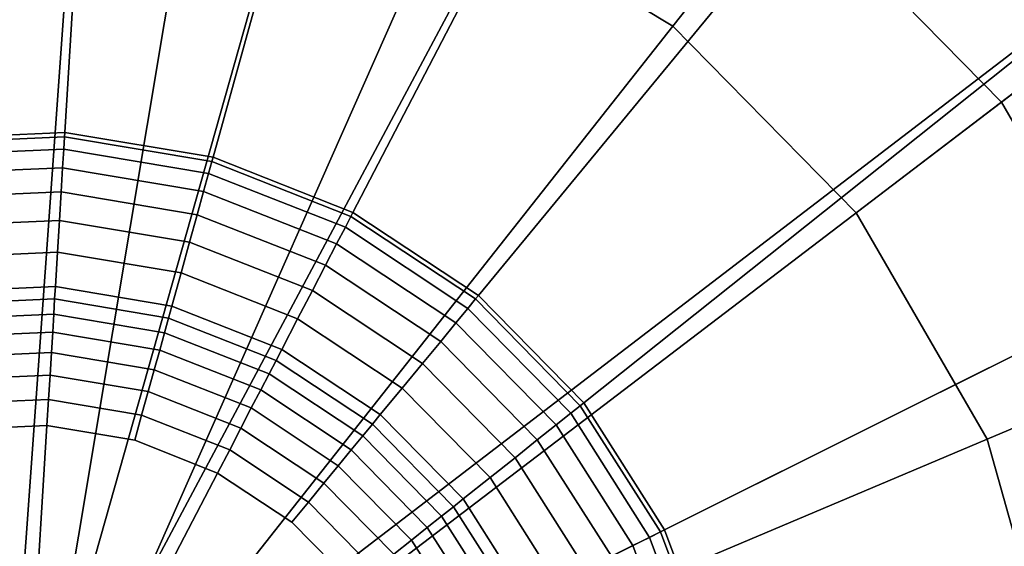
# Model space of a CAD drawing. Extents: x -43.1 to 43.1, y -41.3 to 41.3.
# Tile 193 of 256: x -12.746 to -12.179, y 13.422 to 13.725. Entities that reach past the tile are written whole.
import ezdxf

# ---------------------------------------------------------------- set-up
doc = ezdxf.new("R2010")
doc.units = 0
for name, color, linetype in [('LAMP', 7, 'CONTINUOUS'), ('LAMP_SUPPORT', 18, 'CONTINUOUS'), ('METAL_BASE', 254, 'CONTINUOUS')]:
    doc.layers.add(name, color=color, linetype=linetype)

msp = doc.modelspace()

# ---------------------------------------------------------------- linework, layer by layer
at = {"layer": 'LAMP'}
for points in [[(-12.9925, 13.9653, 49.367), (-13.1624, 13.8806, 49.367), (-12.7422, 13.2504, 49.367), (-12.8069, 14.0051, 49.367)], [(-12.6171, 13.9975, 49.367), (-12.8069, 14.0051, 49.367), (-12.7422, 13.2504, 49.367), (-12.4353, 13.9429, 49.367)], [(-12.2727, 13.8448, 49.367), (-12.4353, 13.9429, 49.367), (-12.7422, 13.2504, 49.367), (-12.1396, 13.7094, 49.367)], [(-12.4564, 13.8953, 52.4759), (-12.305, 13.8039, 52.4759), (-12.3702, 13.7215, 52.4972), (-12.499, 13.7992, 52.4972)], [(-12.2316, 13.8969, 52.4176), (-12.0868, 13.7497, 52.4176), (-12.1811, 13.6778, 52.4759), (-12.305, 13.8039, 52.4759)], [(-12.2727, 13.8448, 49.367), (-12.1396, 13.7094, 49.367), (-12.0851, 13.751, 49.8664), (-12.2302, 13.8986, 49.8664)], [(-13.3059, 13.7563, 49.367), (-13.414, 13.6002, 49.367), (-12.7422, 13.2504, 49.367), (-13.1624, 13.8806, 49.367)], [(-12.7934, 13.8484, 52.4972), (-12.6431, 13.8424, 52.4972), (-12.7422, 13.2504, 52.4972), (-12.9405, 13.8169, 52.4972)], [(-12.499, 13.7992, 52.4972), (-12.3702, 13.7215, 52.4972), (-12.7422, 13.2504, 52.4972), (-12.6431, 13.8424, 52.4972)], [(-13.0752, 13.7498, 52.4972), (-12.9405, 13.8169, 52.4972), (-12.7422, 13.2504, 52.4972), (-13.1889, 13.6513, 52.4972)], [(-12.305, 13.8039, 52.4759), (-12.1811, 13.6778, 52.4759), (-12.2647, 13.6141, 52.4972), (-12.3702, 13.7215, 52.4972)], [(-12.0868, 13.7497, 52.4176), (-11.9833, 13.571, 52.4176), (-12.0924, 13.5249, 52.4759), (-12.1811, 13.6778, 52.4759)], [(-12.2647, 13.6141, 52.4972), (-12.1893, 13.484, 52.4972), (-12.7422, 13.2504, 52.4972), (-12.3702, 13.7215, 52.4972)], [(-12.0444, 13.5452, 49.367), (-12.1396, 13.7094, 49.367), (-12.7422, 13.2504, 49.367), (-11.9931, 13.3624, 49.367)], [(-12.1811, 13.6778, 52.4759), (-12.0924, 13.5249, 52.4759), (-12.1893, 13.484, 52.4972), (-12.2647, 13.6141, 52.4972)], [(-13.2745, 13.5276, 52.4972), (-13.1889, 13.6513, 52.4972), (-12.7422, 13.2504, 52.4972), (-13.3267, 13.3865, 52.4972)], [(-13.4799, 13.4221, 49.367), (-13.4994, 13.2332, 49.367), (-12.7422, 13.2504, 49.367), (-13.414, 13.6002, 49.367)], [(-12.0924, 13.5249, 52.4759), (-12.0446, 13.3547, 52.4759), (-12.1486, 13.3392, 52.4972), (-12.1893, 13.484, 52.4972)], [(-12.1486, 13.3392, 52.4972), (-12.1451, 13.1887, 52.4972), (-12.7422, 13.2504, 52.4972), (-12.1893, 13.484, 52.4972)]]:
    msp.add_3dface(points, dxfattribs=at)
at = {"layer": 'LAMP_SUPPORT'}
for points in [[(-12.7539, 13.2694, 48.7749), (-13.0804, 14.1426, 48.7749), (-12.8869, 14.1927, 48.7749), (-12.6872, 14.2014, 48.7749)], [(-12.7441, 13.2709, 48.7749), (-12.7539, 13.2694, 48.7749), (-12.6872, 14.2014, 48.7749), (-12.4901, 14.1684, 48.7749)], [(-12.7441, 13.2709, 48.7749), (-12.4901, 14.1684, 48.7749), (-12.3041, 14.0951, 48.7749)], [(-12.7441, 13.2709, 48.7749), (-12.3041, 14.0951, 48.7749), (-12.1374, 13.9848, 48.7749), (-11.9973, 13.8422, 48.7749)], [(-12.6987, 14.0138, 44.9914), (-12.8591, 14.0068, 44.9914), (-12.8068, 13.6566, 44.9914), (-12.7203, 13.6604, 44.9914)], [(-12.5403, 13.9873, 44.9914), (-12.6987, 14.0138, 44.9914), (-12.7203, 13.6604, 44.9914), (-12.6349, 13.6461, 44.9914)], [(-12.3909, 13.9285, 44.9914), (-12.5403, 13.9873, 44.9914), (-12.6349, 13.6461, 44.9914), (-12.5544, 13.6144, 44.9914)], [(-12.2569, 13.8398, 44.9914), (-12.3909, 13.9285, 44.9914), (-12.5544, 13.6144, 44.9914), (-12.4822, 13.5666, 44.9914)], [(-12.7242, 13.2577, 48.7749), (-12.7441, 13.2709, 48.7749), (-11.9973, 13.8422, 48.7749), (-11.8899, 13.6737, 48.7749)], [(-12.1444, 13.7253, 44.9914), (-12.2569, 13.8398, 44.9914), (-12.4822, 13.5666, 44.9914), (-12.4215, 13.5048, 44.9914)], [(-12.0581, 13.5898, 44.9914), (-12.1444, 13.7253, 44.9914), (-12.4215, 13.5048, 44.9914), (-12.375, 13.4318, 44.9914)], [(-12.7242, 13.2577, 48.7749), (-11.8899, 13.6737, 48.7749), (-11.8199, 13.4864, 48.7749), (-11.7904, 13.2888, 48.7749)], [(-12.7203, 13.6604, 44.9914), (-12.8068, 13.6566, 44.9914), (-12.8064, 13.654, 44.9718), (-12.7205, 13.6578, 44.9718)], [(-12.7205, 13.6578, 44.9718), (-12.8064, 13.654, 44.9718), (-12.8054, 13.6471, 44.9195), (-12.7209, 13.6508, 44.9195)], [(-12.6356, 13.6436, 44.9718), (-12.7205, 13.6578, 44.9718), (-12.7209, 13.6508, 44.9195), (-12.6375, 13.6368, 44.9195)], [(-12.6349, 13.6461, 44.9914), (-12.7203, 13.6604, 44.9914), (-12.7205, 13.6578, 44.9718), (-12.6356, 13.6436, 44.9718)], [(-12.7209, 13.6508, 44.9195), (-12.8054, 13.6471, 44.9195), (-12.8038, 13.6365, 44.8443), (-12.7216, 13.6401, 44.8443)], [(-12.6375, 13.6368, 44.9195), (-12.7209, 13.6508, 44.9195), (-12.7216, 13.6401, 44.8443), (-12.6404, 13.6265, 44.8443)], [(-12.5544, 13.6144, 44.9914), (-12.6349, 13.6461, 44.9914), (-12.6356, 13.6436, 44.9718), (-12.5556, 13.612, 44.9718)], [(-12.7216, 13.6401, 44.8443), (-12.8038, 13.6365, 44.8443), (-12.8017, 13.6228, 44.756), (-12.7224, 13.6262, 44.756)], [(-12.6404, 13.6265, 44.8443), (-12.7216, 13.6401, 44.8443), (-12.7224, 13.6262, 44.756), (-12.6441, 13.6131, 44.756)], [(-12.5556, 13.612, 44.9718), (-12.6356, 13.6436, 44.9718), (-12.6375, 13.6368, 44.9195), (-12.5588, 13.6059, 44.9195)], [(-12.5588, 13.6059, 44.9195), (-12.6375, 13.6368, 44.9195), (-12.6404, 13.6265, 44.8443), (-12.5638, 13.5963, 44.8443)], [(-12.7224, 13.6262, 44.756), (-12.8017, 13.6228, 44.756), (-12.7993, 13.6065, 44.6643), (-12.7234, 13.6098, 44.6643)], [(-12.6441, 13.6131, 44.756), (-12.7224, 13.6262, 44.756), (-12.7234, 13.6098, 44.6643), (-12.6485, 13.5973, 44.6643)], [(-12.5638, 13.5963, 44.8443), (-12.6404, 13.6265, 44.8443), (-12.6441, 13.6131, 44.756), (-12.5702, 13.584, 44.756)], [(-12.5702, 13.584, 44.756), (-12.6441, 13.6131, 44.756), (-12.6485, 13.5973, 44.6643), (-12.5778, 13.5694, 44.6643)], [(-12.4839, 13.5646, 44.9718), (-12.5556, 13.612, 44.9718), (-12.5588, 13.6059, 44.9195), (-12.4883, 13.5592, 44.9195)], [(-12.4822, 13.5666, 44.9914), (-12.5544, 13.6144, 44.9914), (-12.5556, 13.612, 44.9718), (-12.4839, 13.5646, 44.9718)], [(-12.7234, 13.6098, 44.6643), (-12.7993, 13.6065, 44.6643), (-12.7966, 13.5883, 44.5791), (-12.7245, 13.5915, 44.5791)], [(-12.6485, 13.5973, 44.6643), (-12.7234, 13.6098, 44.6643), (-12.7245, 13.5915, 44.5791), (-12.6534, 13.5796, 44.5791)], [(-12.4883, 13.5592, 44.9195), (-12.5588, 13.6059, 44.9195), (-12.5638, 13.5963, 44.8443), (-12.4951, 13.5509, 44.8443)], [(-12.5778, 13.5694, 44.6643), (-12.6485, 13.5973, 44.6643), (-12.6534, 13.5796, 44.5791), (-12.5863, 13.5531, 44.5791)], [(-12.4951, 13.5509, 44.8443), (-12.5638, 13.5963, 44.8443), (-12.5702, 13.584, 44.756), (-12.5039, 13.5402, 44.756)], [(-12.7245, 13.5915, 44.5791), (-12.7966, 13.5883, 44.5791), (-12.7937, 13.5688, 44.5101), (-12.7257, 13.5717, 44.5101)], [(-12.6534, 13.5796, 44.5791), (-12.7245, 13.5915, 44.5791), (-12.7257, 13.5717, 44.5101), (-12.6587, 13.5605, 44.5101)], [(-12.0018, 13.4394, 44.9914), (-12.0581, 13.5898, 44.9914), (-12.375, 13.4318, 44.9914), (-12.3447, 13.3507, 44.9914)], [(-12.5039, 13.5402, 44.756), (-12.5702, 13.584, 44.756), (-12.5778, 13.5694, 44.6643), (-12.5144, 13.5275, 44.6643)], [(-12.5863, 13.5531, 44.5791), (-12.6534, 13.5796, 44.5791), (-12.6587, 13.5605, 44.5101), (-12.5954, 13.5356, 44.5101)], [(-12.7257, 13.5717, 44.5101), (-12.7937, 13.5688, 44.5101), (-12.7926, 13.5617, 44.4929), (-12.7262, 13.5646, 44.4929)], [(-12.6587, 13.5605, 44.5101), (-12.7257, 13.5717, 44.5101), (-12.7262, 13.5646, 44.4929), (-12.6606, 13.5536, 44.4929)], [(-12.5144, 13.5275, 44.6643), (-12.5778, 13.5694, 44.6643), (-12.5863, 13.5531, 44.5791), (-12.5261, 13.5133, 44.5791)], [(-12.4215, 13.5048, 44.9914), (-12.4822, 13.5666, 44.9914), (-12.4839, 13.5646, 44.9718), (-12.4236, 13.5032, 44.9718)], [(-12.7262, 13.5646, 44.4929), (-12.7926, 13.5617, 44.4929), (-12.7913, 13.553, 44.477), (-12.7267, 13.5558, 44.477)], [(-12.6606, 13.5536, 44.4929), (-12.7262, 13.5646, 44.4929), (-12.7267, 13.5558, 44.477), (-12.6629, 13.5452, 44.477)], [(-12.5954, 13.5356, 44.5101), (-12.6587, 13.5605, 44.5101), (-12.6606, 13.5536, 44.4929), (-12.5987, 13.5293, 44.4929)], [(-12.4236, 13.5032, 44.9718), (-12.4839, 13.5646, 44.9718), (-12.4883, 13.5592, 44.9195), (-12.429, 13.4989, 44.9195)], [(-12.7267, 13.5558, 44.477), (-12.7913, 13.553, 44.477), (-12.7898, 13.5428, 44.4631), (-12.7273, 13.5455, 44.4631)], [(-12.6629, 13.5452, 44.477), (-12.7267, 13.5558, 44.477), (-12.7273, 13.5455, 44.4631), (-12.6657, 13.5352, 44.4631)], [(-12.429, 13.4989, 44.9195), (-12.4883, 13.5592, 44.9195), (-12.4951, 13.5509, 44.8443), (-12.4374, 13.4922, 44.8443)], [(-12.5987, 13.5293, 44.4929), (-12.6606, 13.5536, 44.4929), (-12.6629, 13.5452, 44.477), (-12.6027, 13.5215, 44.477)], [(-12.5261, 13.5133, 44.5791), (-12.5863, 13.5531, 44.5791), (-12.5954, 13.5356, 44.5101), (-12.5387, 13.4981, 44.5101)], [(-12.4374, 13.4922, 44.8443), (-12.4951, 13.5509, 44.8443), (-12.5039, 13.5402, 44.756), (-12.4483, 13.4835, 44.756)], [(-12.7273, 13.5455, 44.4631), (-12.7898, 13.5428, 44.4631), (-12.788, 13.5312, 44.4514), (-12.728, 13.5338, 44.4514)], [(-12.6657, 13.5352, 44.4631), (-12.7273, 13.5455, 44.4631), (-12.728, 13.5338, 44.4514), (-12.6688, 13.5239, 44.4514)], [(-12.6027, 13.5215, 44.477), (-12.6629, 13.5452, 44.477), (-12.6657, 13.5352, 44.4631), (-12.6075, 13.5123, 44.4631)], [(-12.4483, 13.4835, 44.756), (-12.5039, 13.5402, 44.756), (-12.5144, 13.5275, 44.6643), (-12.4611, 13.4733, 44.6643)], [(-12.728, 13.5338, 44.4514), (-12.788, 13.5312, 44.4514), (-12.7861, 13.5183, 44.4425), (-12.7288, 13.5208, 44.4425)], [(-12.6688, 13.5239, 44.4514), (-12.728, 13.5338, 44.4514), (-12.7288, 13.5208, 44.4425), (-12.6723, 13.5114, 44.4425)], [(-12.6075, 13.5123, 44.4631), (-12.6657, 13.5352, 44.4631), (-12.6688, 13.5239, 44.4514), (-12.613, 13.5019, 44.4514)], [(-12.5387, 13.4981, 44.5101), (-12.5954, 13.5356, 44.5101), (-12.5987, 13.5293, 44.4929), (-12.5432, 13.4926, 44.4929)], [(-12.5432, 13.4926, 44.4929), (-12.5987, 13.5293, 44.4929), (-12.6027, 13.5215, 44.477), (-12.5488, 13.4858, 44.477)], [(-12.4611, 13.4733, 44.6643), (-12.5144, 13.5275, 44.6643), (-12.5261, 13.5133, 44.5791), (-12.4755, 13.4619, 44.5791)], [(-12.7288, 13.5208, 44.4425), (-12.7861, 13.5183, 44.4425), (-12.784, 13.5044, 44.4368), (-12.7297, 13.5068, 44.4368)], [(-12.6723, 13.5114, 44.4425), (-12.7288, 13.5208, 44.4425), (-12.7297, 13.5068, 44.4368), (-12.6761, 13.4978, 44.4368)], [(-12.613, 13.5019, 44.4514), (-12.6688, 13.5239, 44.4514), (-12.6723, 13.5114, 44.4425), (-12.6189, 13.4903, 44.4425)], [(-12.5488, 13.4858, 44.477), (-12.6027, 13.5215, 44.477), (-12.6075, 13.5123, 44.4631), (-12.5554, 13.4778, 44.4631)], [(-12.6189, 13.4903, 44.4425), (-12.6723, 13.5114, 44.4425), (-12.6761, 13.4978, 44.4368), (-12.6254, 13.4779, 44.4368)], [(-12.5554, 13.4778, 44.4631), (-12.6075, 13.5123, 44.4631), (-12.613, 13.5019, 44.4514), (-12.5629, 13.4687, 44.4514)], [(-12.4755, 13.4619, 44.5791), (-12.5261, 13.5133, 44.5791), (-12.5387, 13.4981, 44.5101), (-12.491, 13.4496, 44.5101)], [(-12.7297, 13.5068, 44.4368), (-12.784, 13.5044, 44.4368), (-12.7818, 13.4895, 44.4348), (-12.7306, 13.4918, 44.4348)], [(-12.6761, 13.4978, 44.4368), (-12.7297, 13.5068, 44.4368), (-12.7306, 13.4918, 44.4348), (-12.6801, 13.4833, 44.4348)], [(-12.375, 13.4318, 44.9914), (-12.4215, 13.5048, 44.9914), (-12.4236, 13.5032, 44.9718), (-12.3774, 13.4307, 44.9718)], [(-12.5629, 13.4687, 44.4514), (-12.613, 13.5019, 44.4514), (-12.6189, 13.4903, 44.4425), (-12.5711, 13.4587, 44.4425)], [(-12.491, 13.4496, 44.5101), (-12.5387, 13.4981, 44.5101), (-12.5432, 13.4926, 44.4929), (-12.4966, 13.4451, 44.4929)], [(-12.3836, 13.4275, 44.9195), (-12.429, 13.4989, 44.9195), (-12.4374, 13.4922, 44.8443), (-12.3932, 13.4228, 44.8443)], [(-12.3774, 13.4307, 44.9718), (-12.4236, 13.5032, 44.9718), (-12.429, 13.4989, 44.9195), (-12.3836, 13.4275, 44.9195)], [(-12.6254, 13.4779, 44.4368), (-12.6761, 13.4978, 44.4368), (-12.6801, 13.4833, 44.4348), (-12.6324, 13.4645, 44.4348)], [(-12.4966, 13.4451, 44.4929), (-12.5432, 13.4926, 44.4929), (-12.5488, 13.4858, 44.477), (-12.5035, 13.4396, 44.477)], [(-12.7306, 13.4918, 44.4348), (-12.7818, 13.4895, 44.4348), (-12.8314, 13.4767, 44.4348), (-12.7456, 13.2471, 44.4348)], [(-12.6324, 13.4645, 44.4348), (-12.6801, 13.4833, 44.4348), (-12.7306, 13.4918, 44.4348), (-12.7456, 13.2471, 44.4348)], [(-12.5711, 13.4587, 44.4425), (-12.6189, 13.4903, 44.4425), (-12.6254, 13.4779, 44.4368), (-12.5801, 13.4478, 44.4368)], [(-12.3932, 13.4228, 44.8443), (-12.4374, 13.4922, 44.8443), (-12.4483, 13.4835, 44.756), (-12.4056, 13.4166, 44.756)], [(-12.5035, 13.4396, 44.477), (-12.5488, 13.4858, 44.477), (-12.5554, 13.4778, 44.4631), (-12.5116, 13.4332, 44.4631)], [(-12.4056, 13.4166, 44.756), (-12.4483, 13.4835, 44.756), (-12.4611, 13.4733, 44.6643), (-12.4203, 13.4092, 44.6643)], [(-12.8314, 13.4767, 44.4348), (-12.8773, 13.4538, 44.4348), (-12.9174, 13.4219, 44.4348), (-12.7456, 13.2471, 44.4348)], [(-12.5801, 13.4478, 44.4368), (-12.6254, 13.4779, 44.4368), (-12.6324, 13.4645, 44.4348), (-12.5896, 13.4362, 44.4348)], [(-12.5116, 13.4332, 44.4631), (-12.5554, 13.4778, 44.4631), (-12.5629, 13.4687, 44.4514), (-12.5208, 13.4259, 44.4514)], [(-12.4203, 13.4092, 44.6643), (-12.4611, 13.4733, 44.6643), (-12.4755, 13.4619, 44.5791), (-12.4368, 13.401, 44.5791)], [(-12.5537, 13.3997, 44.4348), (-12.5896, 13.4362, 44.4348), (-12.6324, 13.4645, 44.4348), (-12.7456, 13.2471, 44.4348)], [(-12.5208, 13.4259, 44.4514), (-12.5629, 13.4687, 44.4514), (-12.5711, 13.4587, 44.4425), (-12.5309, 13.4178, 44.4425)], [(-12.5309, 13.4178, 44.4425), (-12.5711, 13.4587, 44.4425), (-12.5801, 13.4478, 44.4368), (-12.542, 13.409, 44.4368)], [(-12.4368, 13.401, 44.5791), (-12.4755, 13.4619, 44.5791), (-12.491, 13.4496, 44.5101), (-12.4545, 13.3922, 44.5101)], [(-12.542, 13.409, 44.4368), (-12.5801, 13.4478, 44.4368), (-12.5896, 13.4362, 44.4348), (-12.5537, 13.3997, 44.4348)], [(-12.4545, 13.3922, 44.5101), (-12.491, 13.4496, 44.5101), (-12.4966, 13.4451, 44.4929), (-12.4609, 13.389, 44.4929)], [(-12.4609, 13.389, 44.4929), (-12.4966, 13.4451, 44.4929), (-12.5035, 13.4396, 44.477), (-12.4687, 13.3851, 44.477)], [(-12.4687, 13.3851, 44.477), (-12.5035, 13.4396, 44.477), (-12.5116, 13.4332, 44.4631), (-12.478, 13.3805, 44.4631)], [(-11.9781, 13.2806, 44.9914), (-12.0018, 13.4394, 44.9914), (-12.3447, 13.3507, 44.9914), (-12.3319, 13.2651, 44.9914)], [(-12.478, 13.3805, 44.4631), (-12.5116, 13.4332, 44.4631), (-12.5208, 13.4259, 44.4514), (-12.4885, 13.3752, 44.4514)], [(-12.3472, 13.3501, 44.9718), (-12.3774, 13.4307, 44.9718), (-12.3836, 13.4275, 44.9195), (-12.354, 13.3483, 44.9195)], [(-12.3447, 13.3507, 44.9914), (-12.375, 13.4318, 44.9914), (-12.3774, 13.4307, 44.9718), (-12.3472, 13.3501, 44.9718)], [(-12.4885, 13.3752, 44.4514), (-12.5208, 13.4259, 44.4514), (-12.5309, 13.4178, 44.4425), (-12.5001, 13.3694, 44.4425)], [(-12.354, 13.3483, 44.9195), (-12.3836, 13.4275, 44.9195), (-12.3932, 13.4228, 44.8443), (-12.3644, 13.3457, 44.8443)], [(-12.3644, 13.3457, 44.8443), (-12.3932, 13.4228, 44.8443), (-12.4056, 13.4166, 44.756), (-12.3778, 13.3422, 44.756)]]:
    msp.add_3dface(points, dxfattribs=at)
at = {"layer": 'METAL_BASE'}
for points in [[(-13.7769, 39.5777, 30.241), (-13.7428, 39.5898, 30.106), (-0.2948, 1.6139, 30.106), (-0.3289, 1.6019, 30.241)], [(-13.7428, 39.5898, 30.106), (-13.7769, 39.5777, 29.9709), (-0.3289, 1.6019, 29.9709), (-0.2948, 1.6139, 30.106)], [(-13.8701, 39.5447, 30.3399), (-13.7769, 39.5777, 30.241), (-0.3289, 1.6019, 30.241), (-0.4221, 1.5689, 30.3399)], [(-13.7769, 39.5777, 29.9709), (-13.8701, 39.5447, 29.872), (-0.4221, 1.5689, 29.872), (-0.3289, 1.6019, 29.9709)], [(-13.9974, 39.4997, 30.3761), (-13.8701, 39.5447, 30.3399), (-0.4221, 1.5689, 30.3399), (-0.5494, 1.5238, 30.3761)], [(-13.8701, 39.5447, 29.872), (-13.9974, 39.4997, 29.8358), (-0.5494, 1.5238, 29.8358), (-0.4221, 1.5689, 29.872)], [(-14.1247, 39.4546, 30.3399), (-13.9974, 39.4997, 30.3761), (-0.5494, 1.5238, 30.3761), (-0.6767, 1.4787, 30.3399)], [(-13.9974, 39.4997, 29.8358), (-14.1247, 39.4546, 29.872), (-0.6767, 1.4787, 29.872), (-0.5494, 1.5238, 29.8358)], [(-14.2179, 39.4216, 30.241), (-14.1247, 39.4546, 30.3399), (-0.6767, 1.4787, 30.3399), (-0.7699, 1.4457, 30.241)], [(-14.1247, 39.4546, 29.872), (-14.2179, 39.4216, 29.9709), (-0.7699, 1.4457, 29.9709), (-0.6767, 1.4787, 29.872)], [(-14.252, 39.4095, 30.106), (-14.2179, 39.4216, 30.241), (-0.7699, 1.4457, 30.241), (-0.8041, 1.4336, 30.106)], [(-14.2179, 39.4216, 29.9709), (-14.252, 39.4095, 30.106), (-0.8041, 1.4336, 30.106), (-0.7699, 1.4457, 29.9709)], [(-17.3273, 27.909, 39.447), (-17.2967, 27.9283, 39.312), (-0.5995, 1.5326, 39.312), (-0.6301, 1.5132, 39.447)], [(-17.2967, 27.9283, 39.312), (-17.3273, 27.909, 39.1769), (-0.6301, 1.5132, 39.1769), (-0.5995, 1.5326, 39.312)], [(-17.4109, 27.8561, 39.5459), (-17.3273, 27.909, 39.447), (-0.6301, 1.5132, 39.447), (-0.7137, 1.4604, 39.5459)], [(-17.3273, 27.909, 39.1769), (-17.4109, 27.8561, 39.0781), (-0.7137, 1.4604, 39.0781), (-0.6301, 1.5132, 39.1769)], [(-17.525, 27.7839, 39.5821), (-17.4109, 27.8561, 39.5459), (-0.7137, 1.4604, 39.5459), (-0.8278, 1.3882, 39.5821)], [(-17.4109, 27.8561, 39.0781), (-17.525, 27.7839, 39.0419), (-0.8278, 1.3882, 39.0419), (-0.7137, 1.4604, 39.0781)], [(-17.6391, 27.7117, 39.5459), (-17.525, 27.7839, 39.5821), (-0.8278, 1.3882, 39.5821), (-0.9419, 1.316, 39.5459)], [(-17.525, 27.7839, 39.0419), (-17.6391, 27.7117, 39.0781), (-0.9419, 1.316, 39.0781), (-0.8278, 1.3882, 39.0419)], [(-17.7227, 27.6588, 39.447), (-17.6391, 27.7117, 39.5459), (-0.9419, 1.316, 39.5459), (-1.0255, 1.2631, 39.447)], [(-17.6391, 27.7117, 39.0781), (-17.7227, 27.6588, 39.1769), (-1.0255, 1.2631, 39.1769), (-0.9419, 1.316, 39.0781)], [(-17.7533, 27.6395, 39.312), (-17.7227, 27.6588, 39.447), (-1.0255, 1.2631, 39.447), (-1.0561, 1.2438, 39.312)], [(-17.7227, 27.6588, 39.1769), (-17.7533, 27.6395, 39.312), (-1.0561, 1.2438, 39.312), (-1.0255, 1.2631, 39.1769)]]:
    msp.add_3dface(points, dxfattribs=at)

doc.saveas('drawing.dxf')
